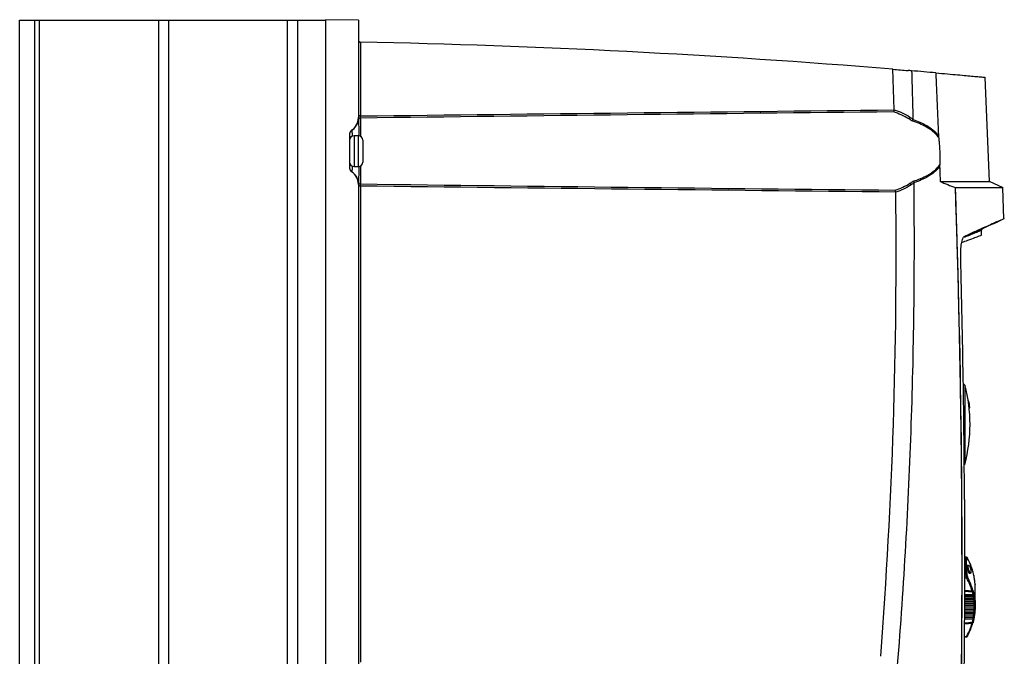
# Model space of a CAD drawing. Header units: millimetres. Extents: x -117 to 444, y -157 to 472.
# Tile 58 of 160: x 16 to 128, y 163 to 236. Entities that reach past the tile are written whole.
import ezdxf

# ---------------------------------------------------------------- set-up
doc = ezdxf.new("R2010")
doc.units = ezdxf.units.MM
doc.header["$PDSIZE"] = -1

msp = doc.modelspace()

# ---------------------------------------------------------------- linework, layer by layer
at = {"color": 7, "linetype": 'Continuous', "lineweight": 25}
for p, q in [((15.68, 80.57), (15.68, 235.57)), ((15.68, 235.57), (17.43, 235.57)), ((17.43, 80.57), (17.43, 235.57)), ((17.43, 235.57), (17.93, 235.57)), ((17.93, 235.57), (17.93, 80.57)), ((17.93, 235.57), (31.59, 235.57)), ((31.59, 80.57), (31.59, 235.57)), ((31.59, 235.57), (32.72, 235.57)), ((32.72, 235.57), (32.72, 80.57)), ((32.72, 235.57), (46.33, 235.57)), ((46.33, 80.57), (46.33, 235.57)), ((46.33, 235.57), (47.46, 235.57)), ((47.46, 235.57), (47.46, 80.57)), ((47.46, 235.57), (50.68, 235.57)), ((50.68, 235.57), (50.68, 235.61)), ((54.43, 235.55), (50.68, 235.61)), ((50.68, 235.57), (50.68, 80.57)), ((54.43, 235.55), (54.43, 224.41)), ((54.68, 233.04), (54.68, 224.6)), ((126.64, 217.1), (126.12, 229.03)), ((54.68, 224.6), (54.43, 224.6)), ((54.68, 224.36), (54.68, 222.25)), ((53.81, 223.07), (53.66, 222.96)), ((53.43, 222.54), (53.43, 218.64)), ((54.43, 222.32), (53.93, 222.32)), ((53.93, 222.32), (53.93, 218.82)), ((54.43, 220.57), (54.43, 222.32)), ((54.93, 221.82), (54.93, 220.57)), ((54.43, 218.82), (54.43, 220.57)), ((54.93, 220.57), (54.93, 219.32)), ((53.93, 218.82), (54.43, 218.82)), ((54.68, 218.88), (54.68, 216.82)), ((54.43, 216.77), (54.43, 161.91)), ((54.68, 216.58), (54.43, 216.58)), ((54.68, 216.58), (54.68, 162.1)), ((128.2, 216.37), (126.64, 217.1)), ((128.28, 212.84), (128.17, 216.39)), ((127.54, 212.49), (128.32, 212.86)), ((125.71, 210.96), (125.7, 211.5)), ((123.82, 193.82), (123.63, 194.01)), ((123.63, 193.99), (123.63, 193.99)), ((123.63, 193.99), (123.63, 193.99)), ((123.73, 184.7), (123.81, 184.78)), ((123.99, 174.12), (123.76, 174.12)), ((123.98, 174.1), (123.76, 174.1)), ((124.24, 173.19), (124.09, 173.19)), ((123.76, 171.98), (123.98, 171.98)), ((124.03, 171.72), (123.76, 171.72)), ((124.32, 172.29), (124.47, 172.29)), ((124.87, 171.92), (124.87, 171.93)), ((124.87, 171.92), (124.87, 171.92)), ((124.99, 168.55), (124.99, 170.57)), ((123.76, 169.88), (124.74, 169.87)), ((123.76, 169.66), (124.77, 169.67)), ((124.79, 169.64), (123.76, 169.63)), ((123.76, 169.49), (124.82, 169.49)), ((124.84, 169.4), (123.76, 169.4)), ((123.76, 169.27), (124.84, 169.28)), ((124.85, 169.25), (123.76, 169.24)), ((123.76, 169.09), (124.87, 169.08)), ((124.88, 168.99), (123.76, 169)), ((124.84, 169.28), (124.84, 169.28)), ((124.92, 169.32), (124.92, 169.32)), ((123.76, 168.86), (124.88, 168.87)), ((124.89, 168.83), (123.76, 168.82)), ((123.76, 168.67), (124.89, 168.66)), ((124.9, 168.57), (123.76, 168.58)), ((123.76, 168.43), (124.9, 168.44)), ((124.89, 168.41), (123.76, 168.4)), ((123.76, 168.24), (124.89, 168.23)), ((124.88, 168.14), (123.76, 168.14)), ((123.76, 167.99), (124.21, 168)), ((124.87, 167.96), (123.76, 167.95)), ((124.21, 168), (124.88, 168)), ((124.82, 167.51), (123.75, 167.5)), ((123.75, 167.33), (124.79, 167.32)), ((124.77, 167.23), (123.75, 167.23)), ((123.75, 167.07), (124.77, 167.08)), ((124.74, 167.03), (123.75, 167.02)), ((123.76, 167.79), (124.85, 167.78)), ((124.84, 167.69), (123.76, 167.69)), ((123.76, 167.54), (124.47, 167.55)), ((124.47, 167.55), (124.84, 167.55)), ((124.83, 167.1), (124.82, 167.1)), ((124.87, 167.2), (124.87, 167.2)), ((123.73, 165.07), (124.03, 165.08)), ((123.73, 165), (123.99, 165.01))]:
    msp.add_line(p, q, dxfattribs=at)
at = {"color": 7, "linetype": 'Continuous', "lineweight": 25, "flags": 128}
for points in [[(124.12, 174.02), (124.12, 174.01), (124.13, 174)], [(124.93, 171.51), (124.93, 171.5), (124.94, 171.48)], [(124.98, 171.04), (124.98, 171.04), (124.98, 171.02)], [(124.77, 169.79), (124.6, 169.79), (123.76, 169.79)], [(124.95, 167.84), (124.95, 167.83), (124.95, 167.82), (124.94, 167.81), (124.92, 167.8), (124.91, 167.79), (124.89, 167.79), (124.87, 167.78), (124.85, 167.78)], [(124.97, 168.03), (124.97, 168.01), (124.96, 168), (124.95, 167.99), (124.94, 167.98), (124.93, 167.97), (124.91, 167.97), (124.89, 167.96), (124.87, 167.96)], [(124.76, 166.74), (124.76, 166.73), (124.76, 166.72), (124.75, 166.71), (124.74, 166.7), (124.72, 166.69), (124.7, 166.69), (124.69, 166.69), (124.67, 166.69)], [(124.84, 167.09), (124.84, 167.07), (124.83, 167.06), (124.82, 167.05), (124.81, 167.04), (124.79, 167.04), (124.78, 167.03), (124.76, 167.03), (124.74, 167.03)], [(124.89, 167.38), (124.89, 167.36), (124.88, 167.35), (124.87, 167.34), (124.86, 167.33), (124.85, 167.33), (124.83, 167.32), (124.81, 167.32), (124.79, 167.32)], [(124.92, 167.56), (124.92, 167.55), (124.91, 167.54), (124.9, 167.53), (124.89, 167.52), (124.87, 167.51), (124.86, 167.51), (124.84, 167.51), (124.82, 167.51)], [(124.74, 166.64), (124.74, 166.63), (124.73, 166.61), (124.72, 166.6), (124.71, 166.59), (124.7, 166.59), (124.68, 166.58), (124.66, 166.58), (124.64, 166.58)], [(124.13, 165.13), (124.12, 165.11), (124.12, 165.1)]]:
    msp.add_lwpolyline(points, dxfattribs=at)
at = {"color": 7, "linetype": 'Continuous', "lineweight": 25}
for centre, radius, start, end in [((54.68, 233.29), 0.25, 180, 268.842), ((34.55, -762.64), 995.89, 85.33367, 88.84201), ((52.68, 224.41), 1.75, 303.749, 0), ((52.7, 224.42), 1.75, 303.1097, 351.5459), ((52.7, 224.41), 1.74, 309.4307, 355.111), ((54.68, 224.12), 0.246, 89.6629, 169.0041), ((117.1, 224.64), 0.459, 308.4276, 337.6109), ((53.93, 222.54), 0.5, 123.749, 180), ((53.93, 222.54), 0.5, 123.2616, 179.9985), ((53.93, 222.54), 0.5, 122.972, 179.9928), ((53.93, 221.82), 0.5, 90, 180), ((54.43, 221.82), 0.5, 0, 90), ((53.93, 219.32), 0.5, 180, 270), ((53.93, 218.64), 0.5, 180, 236.251), ((53.93, 218.64), 0.5, 180.0015, 236.7384), ((53.93, 218.64), 0.5, 180.0072, 237.028), ((54.43, 219.32), 0.5, 270, 0), ((52.7, 216.76), 1.75, 8.4541, 56.8903), ((52.68, 216.77), 1.75, 0, 56.251), ((52.7, 216.77), 1.74, 4.8834, 56.5956), ((54.68, 217.06), 0.246, 190.9959, 270.3371), ((117.26, 216.54), 0.453, 23.3415, 52.3066), ((106.99, 189.3), 17.41, 359.9956, 14.9854), ((106.99, 189.3), 17.41, 344.9459, 359.9956), ((123.97, 173.99), 0.106, 20.9436, 86.0251), ((124.01, 171.85), 0.135, 64.0618, 103.9584), ((124.01, 171.83), 0.117, 281.7538, 350.7621), ((124.77, 171.94), 0.099, 5.1398, 29.1325), ((124.64, 170.34), 0.103, 272.9732, 349.5562), ((124.66, 170.24), 0.103, 272.2773, 354.575), ((124.74, 169.97), 0.101, 270.7118, 353.4238), ((124.75, 170.16), 0.374, 272.8873, 288.2248), ((124.79, 169.74), 0.0988, 269.2888, 352.4698), ((124.82, 169.58), 0.0976, 268.3199, 351.8646), ((124.82, 169.96), 0.559, 271.7079, 281.9071), ((124.77, 169.77), 0.0981, 324.6277, 6.2958), ((124.86, 169.34), 0.0955, 266.7713, 350.9632), ((124.88, 169.18), 0.0941, 265.7067, 350.3858), ((124.85, 170.46), 1.47, 271.0528, 274.9237), ((124.88, 168.97), 0.0997, 270.3694, 1.8951), ((124.84, 169.38), 0.0991, 327.6038, 4.0281), ((124.89, 167.69), 0.446, 78.7833, 91.5907), ((124.88, 168.1), 0.0999, 270.4625, 310.6544), ((124.9, 168.92), 0.0919, 264.0209, 349.5337), ((124.9, 168.75), 0.0904, 262.8565, 348.9849), ((124.91, 168.49), 0.0881, 261.0211, 348.1781), ((124.9, 168.32), 0.0866, 259.7534, 347.6578), ((124.92, 167.07), 1.51, 87.2225, 90.9972), ((124.89, 168.54), 0.1, 270.4973, 359.9331), ((124.78, 167.03), 0.196, 62.9976, 92.8858), ((124.77, 167.18), 0.0985, 269.9354, 305.412), ((124.85, 167.44), 0.248, 69.6387, 92.8357), ((124.84, 167.65), 0.0993, 270.275, 310.8924), ((124.06, 165.15), 0.0746, 248.3608, 322.2671)]:
    msp.add_arc(centre, radius, start, end, dxfattribs=at)
for centre, major_axis, ratio, start_param, end_param in [((111.69, 170.8), (13.3, -0.33), 0.706895, 0.214018, 0.380795), ((111.69, 168.25), (13.2, 0.33), 0.706891, 0.179264, 0.34604), ((111.69, 168.32), (13.3, 0.33), 0.706895, 0.179395, 0.346171), ((-921.97, 155.49), (1057, 13.05), 0.012341, 0.14017, 0.145898), ((-921.99, 156.2), (1057, 12.34), 0.011672, 0.139908, 0.145639), ((-921.99, 156.2), (1057, 12.34), 0.011672, 6.137015, 6.143004), ((-921.97, 155.49), (1057, 13.05), 0.012341, 6.137045, 6.14271), ((111.69, 168.25), (13.2, 0.33), 0.706891, 5.90226, 6.069036), ((111.69, 168.32), (13.3, 0.33), 0.706895, 5.90239, 6.069167)]:
    msp.add_ellipse(centre, major_axis=major_axis, ratio=ratio, start_param=start_param, end_param=end_param, dxfattribs=at)
for points in [[(54.68, 233.04), (54.68, 233.04), (54.68, 233.04), (54.68, 233.04)], [(115.57, 229.94), (116.15, 229.89), (116.73, 229.85), (117.31, 229.8)], [(117.71, 229.76), (117.58, 229.78), (117.44, 229.79), (117.31, 229.8)], [(120.48, 229.53), (119.58, 229.61), (118.65, 229.69), (117.71, 229.76)], [(120.48, 229.53), (120.59, 227.16), (120.69, 224.78), (120.78, 222.41)], [(54.68, 224.6), (75.02, 224.85), (95.37, 225.08), (115.72, 225.29)], [(115.72, 225.29), (115.72, 225.3), (115.72, 225.31), (115.72, 225.32)], [(115.72, 225.32), (116.34, 225.11), (116.95, 224.83), (117.52, 224.47)], [(54.44, 224.26), (54.44, 224.22), (54.44, 224.19), (54.44, 224.17)], [(115.64, 225.07), (95.32, 224.85), (75, 224.62), (54.68, 224.36)], [(117.38, 224.28), (116.83, 224.62), (116.24, 224.87), (115.64, 225.07)], [(53.66, 222.96), (53.66, 222.96), (53.66, 222.96), (53.66, 222.96)], [(120.78, 222.41), (120.79, 222.33), (120.79, 222.25), (120.8, 222.18)], [(120.93, 219), (120.92, 218.93), (120.92, 218.86), (120.92, 218.79)], [(120.92, 218.79), (120.94, 218.23), (120.96, 217.66), (120.98, 217.1)], [(53.66, 218.23), (53.66, 218.22), (53.66, 218.22), (53.66, 218.22)], [(54.44, 217.02), (54.44, 217), (54.44, 216.96), (54.44, 216.92)], [(54.68, 216.82), (75.06, 216.56), (95.44, 216.33), (115.83, 216.11)], [(115.9, 215.89), (95.49, 216.1), (75.09, 216.33), (54.68, 216.58)], [(115.83, 216.11), (116.42, 216.31), (116.99, 216.56), (117.53, 216.9)], [(117.67, 216.72), (117.11, 216.36), (116.52, 216.08), (115.9, 215.87)], [(117.99, 216.97), (117.96, 217.03), (117.92, 217.09), (117.89, 217.13)], [(120.98, 217.1), (121.57, 216.86), (122.14, 216.62), (122.7, 216.4)], [(123.36, 154.62), (123.66, 175.21), (123.45, 195.81), (122.73, 216.38)], [(114.18, 162.79), (115.54, 180.44), (116.12, 198.16), (115.9, 215.87)], [(115.9, 215.87), (115.9, 215.87), (115.9, 215.88), (115.9, 215.89)], [(123.77, 180.71), (123.72, 189.93), (123.57, 199.15), (123.34, 208.37)], [(123.63, 193.99), (123.63, 193.99), (123.63, 193.99), (123.63, 193.99)], [(123.63, 193.91), (123.63, 193.9), (123.63, 193.9), (123.63, 193.9)], [(123.63, 193.74), (123.63, 193.73), (123.63, 193.73), (123.63, 193.72)], [(123.77, 180.71), (123.8, 172.05), (123.75, 163.38), (123.63, 154.72)], [(124.13, 174), (124.1, 174.04), (124.08, 174.05), (124.07, 174.03)], [(124.76, 172.38), (124.76, 172.42), (124.75, 172.45), (124.74, 172.48)], [(124.84, 172.04), (124.82, 172.15), (124.79, 172.27), (124.76, 172.38)], [(124.07, 171.98), (124.08, 171.92), (124.1, 171.86), (124.13, 171.82)], [(124.86, 171.95), (124.86, 171.96), (124.85, 171.99), (124.84, 172.04)], [(124.89, 171.75), (124.88, 171.79), (124.87, 171.86), (124.87, 171.92)], [(124.92, 171.56), (124.91, 171.62), (124.9, 171.68), (124.89, 171.75)], [(124.94, 171.48), (124.93, 171.48), (124.93, 171.51), (124.92, 171.56)], [(124.95, 171.28), (124.95, 171.32), (124.94, 171.39), (124.94, 171.45)], [(124.97, 171.1), (124.97, 171.16), (124.96, 171.22), (124.95, 171.28)], [(124.67, 170.14), (124.66, 170.17), (124.65, 170.2), (124.64, 170.23)], [(124.74, 169.87), (124.72, 169.96), (124.69, 170.05), (124.67, 170.14)], [(124.74, 170.32), (124.75, 170.29), (124.76, 170.26), (124.76, 170.23)], [(124.76, 170.23), (124.79, 170.14), (124.82, 170.05), (124.84, 169.96)], [(124.98, 171.02), (124.98, 171.02), (124.97, 171.05), (124.97, 171.1)], [(124.99, 170.82), (124.99, 170.87), (124.98, 170.93), (124.98, 170.99)], [(124.99, 170.65), (124.99, 170.71), (124.99, 170.77), (124.99, 170.82)], [(124.99, 170.58), (124.99, 170.58), (124.99, 170.6), (124.99, 170.65)], [(124.77, 169.79), (124.76, 169.82), (124.75, 169.85), (124.74, 169.87)], [(124.82, 169.49), (124.81, 169.54), (124.8, 169.59), (124.79, 169.64)], [(124.84, 169.4), (124.83, 169.43), (124.83, 169.46), (124.82, 169.49)], [(124.84, 169.96), (124.85, 169.92), (124.86, 169.87), (124.86, 169.8)], [(124.85, 169.25), (124.85, 169.27), (124.84, 169.28), (124.84, 169.28)], [(124.87, 169.08), (124.87, 169.14), (124.86, 169.19), (124.85, 169.25)], [(124.87, 169.78), (124.87, 169.79), (124.88, 169.77), (124.89, 169.73)], [(124.88, 168.99), (124.88, 169.03), (124.87, 169.06), (124.87, 169.08)], [(124.89, 169.73), (124.9, 169.68), (124.91, 169.62), (124.92, 169.57)], [(124.92, 169.57), (124.93, 169.53), (124.93, 169.47), (124.94, 169.41)], [(124.94, 169.38), (124.94, 169.39), (124.95, 169.37), (124.95, 169.33)], [(124.95, 169.33), (124.96, 169.27), (124.97, 169.22), (124.97, 169.16)], [(124.97, 169.16), (124.97, 169.12), (124.98, 169.06), (124.98, 169)], [(124.98, 168.97), (124.98, 168.97), (124.99, 168.95), (124.99, 168.91)], [(124.85, 167.78), (124.86, 167.84), (124.87, 167.9), (124.87, 167.96)], [(124.87, 167.96), (124.87, 167.99), (124.88, 168), (124.88, 168)], [(124.89, 168.83), (124.89, 168.86), (124.88, 168.87), (124.88, 168.87)], [(124.88, 168.14), (124.88, 168.17), (124.89, 168.21), (124.89, 168.23)], [(124.89, 168.66), (124.89, 168.72), (124.89, 168.78), (124.89, 168.83)], [(124.9, 168.57), (124.9, 168.61), (124.89, 168.64), (124.89, 168.66)], [(124.89, 168.41), (124.89, 168.43), (124.9, 168.44), (124.9, 168.44)], [(124.89, 168.23), (124.89, 168.29), (124.89, 168.35), (124.89, 168.41)], [(124.95, 167.84), (124.95, 167.8), (124.94, 167.74), (124.94, 167.67)], [(124.97, 168.03), (124.97, 167.97), (124.96, 167.9), (124.95, 167.84)], [(124.99, 168.3), (124.99, 168.25), (124.98, 168.19), (124.98, 168.13)], [(124.99, 168.91), (124.99, 168.85), (124.99, 168.79), (124.99, 168.74)], [(124.99, 168.74), (124.99, 168.69), (124.99, 168.63), (124.99, 168.57)], [(124.99, 168.54), (124.99, 168.54), (124.99, 168.52), (124.99, 168.47)], [(124.99, 168.47), (124.99, 168.42), (124.99, 168.36), (124.99, 168.3)], [(124.67, 166.69), (124.69, 166.81), (124.72, 166.92), (124.74, 167.03)], [(124.74, 167.03), (124.75, 167.06), (124.76, 167.08), (124.77, 167.08)], [(124.76, 166.74), (124.76, 166.7), (124.75, 166.67), (124.74, 166.64)], [(124.84, 167.09), (124.82, 166.97), (124.79, 166.86), (124.76, 166.74)], [(124.77, 167.23), (124.78, 167.26), (124.78, 167.29), (124.79, 167.32)], [(124.79, 167.32), (124.8, 167.38), (124.81, 167.44), (124.82, 167.51)], [(124.82, 167.51), (124.83, 167.53), (124.83, 167.55), (124.84, 167.55)], [(124.84, 167.69), (124.84, 167.72), (124.85, 167.76), (124.85, 167.78)], [(124.89, 167.38), (124.88, 167.33), (124.87, 167.27), (124.87, 167.2)], [(124.92, 167.56), (124.91, 167.5), (124.9, 167.44), (124.89, 167.38)], [(124.64, 166.58), (124.65, 166.62), (124.66, 166.65), (124.67, 166.69)]]:
    msp.add_open_spline(points, degree=3, dxfattribs=at)
for points, knots in [([(115.72, 225.32), (115.7, 225.83), (115.67, 226.86), (115.62, 228.4), (115.59, 229.43), (115.57, 229.94)], [0, 0, 0, 0, 0.333334, 0.666666, 1, 1, 1, 1]), ([(117.71, 229.76), (117.73, 229.3), (117.74, 228.84), (117.77, 227.92), (117.81, 226.54), (117.85, 225.15), (117.87, 224.23)], [0, 0, 0, 0, 0.25, 0.25, 0.5, 1, 1, 1, 1]), ([(120.48, 229.53), (120.94, 229.49), (121.85, 229.41), (123, 229.31), (123.98, 229.22), (124.83, 229.14), (125.51, 229.08), (125.95, 229.04), (126.14, 229.02), (126.1, 229.03), (126.1, 229.03)], [0, 0, 0, 0, 0.126666, 0.253332, 0.380534, 0.507737, 0.659116, 0.810495, 0.962798, 1, 1, 1, 1]), ([(115.72, 225.29), (115.71, 225.25), (115.7, 225.2), (115.67, 225.12), (115.66, 225.09), (115.64, 225.07)], [0, 0, 0, 0, 0.5, 0.5, 1, 1, 1, 1]), ([(54.44, 224.17), (54.44, 224.07), (54.45, 223.85), (54.47, 223.24), (54.48, 222.69), (54.49, 222.35), (54.49, 222.31)], [0, 0, 0, 0, 0.283183, 0.627292, 0.954209, 1, 1, 1, 1]), ([(54.68, 224.36), (54.68, 224.38), (54.68, 224.41), (54.68, 224.5), (54.68, 224.55), (54.68, 224.6)], [0, 0, 0, 0, 0.5, 0.5, 1, 1, 1, 1]), ([(117.76, 224.04), (117.7, 224.08), (117.64, 224.12), (117.58, 224.16), (117.52, 224.2), (117.45, 224.24), (117.38, 224.28)], [0, 0, 0, 0, 0.000475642, 0.000475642, 0.000475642, 0.001021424, 0.001021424, 0.001021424, 0.001021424]), ([(117.52, 224.47), (117.59, 224.42), (117.66, 224.38), (117.72, 224.33), (117.77, 224.3), (117.82, 224.27), (117.87, 224.23)], [0, 0, 0, 0, 0.0005580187, 0.0005580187, 0.0005580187, 0.0009612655, 0.0009612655, 0.0009612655, 0.0009612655]), ([(117.86, 224.2), (117.85, 224.17), (117.83, 224.14), (117.8, 224.08), (117.78, 224.06), (117.76, 224.04)], [0, 0, 0, 0, 0.5, 0.5, 1, 1, 1, 1]), ([(117.87, 224.23), (117.87, 224.22), (117.87, 224.22), (117.87, 224.21), (117.86, 224.21), (117.86, 224.2), (117.86, 224.2)], [0, 0, 0, 0, 0.00004884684, 0.00004884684, 0.00004884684, 0.00006553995, 0.00006553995, 0.00006553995, 0.00006553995]), ([(117.86, 224.2), (118.14, 224.11), (118.41, 224), (118.93, 223.77), (119.19, 223.64), (119.69, 223.35), (119.93, 223.19), (120.38, 222.83), (120.59, 222.63), (120.78, 222.41)], [0, 0, 0, 0, 0.25, 0.25, 0.5, 0.5, 0.75, 0.75, 1, 1, 1, 1]), ([(120.8, 222.18), (120.61, 222.42), (120.39, 222.63), (119.92, 223.01), (119.67, 223.17), (119.15, 223.47), (118.88, 223.6), (118.33, 223.84), (118.05, 223.95), (117.76, 224.04)], [0, 0, 0, 0, 0.25, 0.25, 0.5, 0.5, 0.75, 0.75, 1, 1, 1, 1]), ([(53.66, 222.96), (53.67, 222.92), (53.68, 222.85), (53.72, 222.57), (53.73, 222.32), (53.74, 222.28)], [0, 0, 0, 0, 0.448077, 0.896331, 1, 1, 1, 1]), ([(120.8, 222.18), (120.82, 222.05), (120.83, 221.92), (120.86, 221.66), (120.87, 221.53), (120.9, 221.13), (120.92, 220.86), (120.94, 220.32), (120.95, 220.05), (120.94, 219.52), (120.94, 219.26), (120.93, 219)], [0, 0, 0, 0, 0.125, 0.125, 0.25, 0.25, 0.5, 0.5, 0.75, 0.75, 1, 1, 1, 1]), ([(53.73, 218.86), (53.73, 218.86), (53.72, 218.64), (53.69, 218.39), (53.67, 218.24), (53.66, 218.23), (53.66, 218.23)], [0, 0, 0, 0, 0.011205, 0.474805, 0.927385, 1, 1, 1, 1]), ([(54.49, 218.83), (54.48, 218.55), (54.47, 217.96), (54.45, 217.34), (54.44, 217.11), (54.44, 217.02)], [0, 0, 0, 0, 0.341454, 0.716107, 1, 1, 1, 1]), ([(117.89, 217.13), (118.18, 217.22), (118.46, 217.32), (119.02, 217.55), (119.29, 217.68), (119.82, 217.98), (120.07, 218.15), (120.53, 218.53), (120.74, 218.75), (120.93, 219)], [0, 0, 0, 0, 0.25, 0.25, 0.5, 0.5, 0.75, 0.75, 1, 1, 1, 1]), ([(120.92, 218.79), (120.74, 218.55), (120.53, 218.35), (120.08, 217.98), (119.84, 217.81), (119.34, 217.52), (119.08, 217.39), (118.54, 217.17), (118.27, 217.06), (117.99, 216.97)], [0, 0, 0, 0, 0.25, 0.25, 0.5, 0.5, 0.75, 0.75, 1, 1, 1, 1]), ([(54.68, 216.58), (54.68, 216.63), (54.68, 216.68), (54.68, 216.77), (54.68, 216.8), (54.68, 216.82)], [0, 0, 0, 0, 0.5, 0.5, 1, 1, 1, 1]), ([(116.12, 161.78), (116.85, 170.96), (117.37, 180.15), (117.84, 193.94), (117.94, 198.54), (118.02, 205.44), (118.03, 207.74), (118.03, 212.34), (118.02, 214.64), (117.99, 216.94)], [0, 0, 0, 0, 0.5, 0.5, 0.75, 0.75, 0.875, 0.875, 1, 1, 1, 1]), ([(117.53, 216.9), (117.6, 216.94), (117.66, 216.98), (117.72, 217.02), (117.78, 217.06), (117.83, 217.09), (117.89, 217.13)], [0, 0, 0, 0, 0.0005094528, 0.0005094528, 0.0005094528, 0.0009709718, 0.0009709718, 0.0009709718, 0.0009709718]), ([(117.99, 216.94), (117.95, 216.91), (117.9, 216.88), (117.86, 216.85), (117.8, 216.8), (117.74, 216.76), (117.67, 216.72)], [0, 0, 0, 0, 0.0003842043, 0.0003842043, 0.0003842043, 0.0009054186, 0.0009054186, 0.0009054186, 0.0009054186]), ([(117.99, 216.97), (117.99, 216.97), (117.99, 216.96), (117.99, 216.95), (117.99, 216.95), (117.99, 216.94), (117.99, 216.94)], [0, 0, 0, 0, 0.00005227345, 0.00005227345, 0.00005227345, 0.00006509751, 0.00006509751, 0.00006509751, 0.00006509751]), ([(120.98, 217.1), (121.56, 217.1), (122.72, 217.1), (124.09, 217.1), (125.19, 217.1), (126, 217.1), (126.48, 217.1), (126.68, 217.1), (126.63, 217.1), (126.63, 217.1)], [0, 0, 0, 0, 0.1614252, 0.3228504, 0.4853969, 0.6479434, 0.8137807, 0.9796181, 1, 1, 1, 1]), ([(122.69, 216.39), (122.78, 213.82), (122.86, 211.24), (123.01, 206.1), (123.07, 203.52), (123.24, 195.8), (123.33, 190.65), (123.43, 180.35), (123.45, 175.2), (123.44, 167.48), (123.42, 164.9), (123.38, 159.75), (123.35, 157.18), (123.31, 154.6)], [0, 0, 0, 0, 0.125, 0.125, 0.25, 0.25, 0.5, 0.5, 0.75, 0.75, 0.875, 0.875, 1, 1, 1, 1]), ([(128.16, 216.39), (128.14, 216.39), (128.1, 216.39), (127.66, 216.39), (126.93, 216.39), (125.91, 216.39), (124.59, 216.38), (123.45, 216.38), (122.79, 216.38), (122.73, 216.38)], [0, 0, 0, 0, 0.155655, 0.321295, 0.485793, 0.650291, 0.815931, 0.981571, 1, 1, 1, 1]), ([(115.9, 215.89), (115.9, 215.93), (115.88, 215.98), (115.86, 216.06), (115.84, 216.09), (115.83, 216.11)], [0, 0, 0, 0, 0.5, 0.5, 1, 1, 1, 1]), ([(123.76, 210.82), (124.18, 211.01), (125.11, 211.41), (126.15, 211.88), (126.97, 212.24), (127.43, 212.44), (127.62, 212.53), (127.56, 212.5), (127.56, 212.5)], [0, 0, 0, 0, 0.173869, 0.380105, 0.585731, 0.791156, 0.996792, 1, 1, 1, 1]), ([(128.28, 212.84), (128.28, 212.84), (128.28, 212.84), (128.06, 212.74), (127.62, 212.55), (126.98, 212.26), (126.12, 211.88), (125.07, 211.41), (124.2, 211.03), (123.77, 210.83)], [0, 0, 0, 0, 0.095674, 0.245419, 0.395216, 0.544961, 0.696623, 0.848338, 1, 1, 1, 1]), ([(125.7, 211.5), (125.71, 211.51), (125.75, 211.6), (125.84, 211.71), (125.95, 211.78), (125.99, 211.8)], [0, 0, 0, 0, 0.1430284, 0.6451068, 1, 1, 1, 1]), ([(123.34, 208.37), (123.33, 208.67), (123.33, 208.96), (123.36, 209.52), (123.39, 209.78), (123.45, 210.13), (123.47, 210.23), (123.52, 210.42), (123.55, 210.51), (123.6, 210.65), (123.64, 210.7), (123.7, 210.79), (123.73, 210.82), (123.77, 210.83)], [0, 0, 0, 0, 0.25, 0.25, 0.5, 0.5, 0.625, 0.625, 0.75, 0.75, 0.875, 0.875, 1, 1, 1, 1]), ([(123.46, 210.14), (123.7, 210.22), (124.31, 210.45), (124.99, 210.7), (125.51, 210.89), (125.75, 210.98), (125.7, 210.96), (125.69, 210.95)], [0, 0, 0, 0, 0.163802, 0.411414, 0.659026, 0.933687, 1, 1, 1, 1]), ([(125.7, 211.5), (125.7, 211.5), (125.7, 211.5), (125.69, 211.5), (125.68, 211.49), (125.47, 211.41), (124.87, 211.17), (124.26, 210.92), (123.75, 210.72), (123.65, 210.68)], [0, 0, 0, 0, 0.006455, 0.023946, 0.09391, 0.373836, 0.653763, 0.93369, 1, 1, 1, 1]), ([(123.63, 193.9), (123.63, 193.9), (123.63, 193.9), (123.63, 193.9), (123.63, 193.9)], [0, 0, 0, 0, 0.913125, 1, 1, 1, 1]), ([(123.8, 193.8), (123.8, 193.81), (123.8, 193.85), (123.8, 193.62), (123.8, 193.2), (123.8, 192.75), (123.8, 192.21), (123.8, 191.58), (123.8, 190.88), (123.8, 190.14), (123.8, 189.38), (123.8, 188.62), (123.8, 187.87), (123.8, 187.16), (123.8, 186.52), (123.8, 185.95), (123.8, 185.48), (123.8, 185.12), (123.8, 184.88), (123.8, 184.77), (123.8, 184.78), (123.8, 184.78)], [0, 0, 0, 0, 0.023938, 0.118677, 0.171622, 0.226101, 0.279056, 0.333546, 0.386503, 0.440995, 0.493944, 0.54843, 0.601365, 0.655836, 0.708758, 0.763214, 0.816127, 0.870575, 0.92349, 0.977938, 1, 1, 1, 1]), ([(124.18, 192.05), (124.18, 192.05), (124.2, 192.04), (124.24, 191.94), (124.27, 191.79), (124.3, 191.62), (124.31, 191.47), (124.32, 191.36), (124.32, 191.29), (124.32, 191.23), (124.32, 191.18), (124.31, 191.14), (124.3, 191.15), (124.3, 191.15)], [0, 0, 0, 0, 0.123847, 0.247769, 0.371693, 0.495589, 0.619456, 0.681598, 0.743918, 0.806115, 0.868348, 0.992257, 1, 1, 1, 1]), ([(123.98, 171.98), (123.94, 172.23), (123.91, 172.45), (123.86, 172.89), (123.85, 173.09), (123.85, 173.45), (123.86, 173.62), (123.91, 173.89), (123.94, 174.01), (123.98, 174.1)], [0, 0, 0, 0, 0.25, 0.25, 0.5, 0.5, 0.75, 0.75, 1, 1, 1, 1]), ([(124.07, 174.03), (124.03, 173.94), (124, 173.83), (123.95, 173.56), (123.94, 173.4), (123.94, 173.05), (123.95, 172.86), (124, 172.43), (124.03, 172.21), (124.07, 171.98)], [0, 0, 0, 0, 0.25, 0.25, 0.5, 0.5, 0.75, 0.75, 1, 1, 1, 1]), ([(123.98, 174.1), (123.98, 174.11), (123.99, 174.12), (123.99, 174.11), (123.99, 174.11)], [0, 0, 0, 0, 0.914204, 1, 1, 1, 1]), ([(124.12, 174.02), (124.12, 174.02), (124.11, 174.05), (124.08, 174.08), (124.03, 174.11), (124, 174.11), (123.99, 174.11)], [0, 0, 0, 0, 0.020897, 0.590716, 0.818258, 1, 1, 1, 1]), ([(124.09, 173.19), (124.08, 173.19), (124.07, 173.19), (124.05, 173.16), (124.04, 173.12), (124.04, 173.06), (124.04, 172.99), (124.05, 172.91), (124.07, 172.83), (124.1, 172.71), (124.15, 172.56), (124.21, 172.42), (124.27, 172.32), (124.31, 172.29), (124.32, 172.29), (124.32, 172.29)], [0, 0, 0, 0, 0.058302, 0.120697, 0.183705, 0.246174, 0.308745, 0.371231, 0.433792, 0.496457, 0.621115, 0.745702, 0.870169, 0.994514, 1, 1, 1, 1]), ([(124.19, 173.06), (124.19, 173.06), (124.19, 173.04), (124.19, 173.02), (124.19, 172.99), (124.2, 172.95), (124.2, 172.91), (124.21, 172.87), (124.22, 172.82), (124.23, 172.78), (124.24, 172.73), (124.26, 172.69), (124.27, 172.65), (124.28, 172.61), (124.3, 172.57), (124.31, 172.53), (124.33, 172.49), (124.34, 172.46), (124.37, 172.42), (124.39, 172.38), (124.41, 172.35), (124.42, 172.32), (124.44, 172.31), (124.46, 172.3), (124.47, 172.29), (124.48, 172.29), (124.49, 172.3), (124.5, 172.31), (124.5, 172.32), (124.51, 172.34), (124.51, 172.37), (124.51, 172.39), (124.51, 172.42), (124.51, 172.44), (124.51, 172.46), (124.51, 172.49), (124.51, 172.53), (124.5, 172.59), (124.49, 172.65), (124.48, 172.71), (124.47, 172.77), (124.45, 172.82), (124.43, 172.88), (124.42, 172.92), (124.41, 172.96), (124.39, 173.01), (124.37, 173.05), (124.34, 173.09), (124.32, 173.13), (124.3, 173.15), (124.28, 173.17), (124.27, 173.18), (124.26, 173.19), (124.24, 173.19), (124.23, 173.19), (124.22, 173.19), (124.21, 173.18), (124.2, 173.16), (124.2, 173.14), (124.19, 173.12), (124.19, 173.1), (124.19, 173.08), (124.19, 173.07), (124.19, 173.06)], [0, 0, 0, 0, 0.008912, 0.015616, 0.031281, 0.046907, 0.062513, 0.07818, 0.093828, 0.109431, 0.125092, 0.142982, 0.15635, 0.171989, 0.18765, 0.203265, 0.218858, 0.234506, 0.250145, 0.281294, 0.296938, 0.312555, 0.343698, 0.359341, 0.374933, 0.390505, 0.406149, 0.421785, 0.437354, 0.452982, 0.468642, 0.484245, 0.499856, 0.50881, 0.515528, 0.531164, 0.546766, 0.562434, 0.593646, 0.609307, 0.624972, 0.656181, 0.671849, 0.687471, 0.703079, 0.718739, 0.749938, 0.765568, 0.781223, 0.812379, 0.828016, 0.843659, 0.859242, 0.874825, 0.89047, 0.906098, 0.921657, 0.937281, 0.952937, 0.968538, 0.984253, 0.992132, 1, 1, 1, 1]), ([(124.03, 171.72), (124.02, 171.75), (124.01, 171.8), (123.99, 171.89), (123.99, 171.94), (123.98, 171.98)], [0, 0, 0, 0, 0.5, 0.5, 1, 1, 1, 1]), ([(124.85, 171.99), (124.85, 171.99), (124.85, 171.99), (124.85, 171.99), (124.85, 172.01), (124.84, 172.03), (124.84, 172.05), (124.84, 172.05)], [0, 0, 0, 0, 0.000508, 0.181932, 0.452209, 0.844286, 1, 1, 1, 1]), ([(124.85, 171.99), (124.85, 171.99), (124.85, 172), (124.85, 172), (124.85, 172)], [0, 0, 0, 0, 0.518591, 1, 1, 1, 1]), ([(124.87, 171.93), (124.87, 171.93), (124.87, 171.94), (124.87, 171.95), (124.86, 171.97), (124.86, 171.98), (124.86, 171.98)], [0, 0, 0, 0, 0.091905, 0.468407, 0.89507, 1, 1, 1, 1]), ([(124.87, 171.92), (124.87, 171.92), (124.87, 171.92), (124.87, 171.93), (124.87, 171.93), (124.87, 171.93), (124.87, 171.94), (124.87, 171.94), (124.87, 171.94), (124.87, 171.94), (124.87, 171.95), (124.87, 171.95), (124.87, 171.95), (124.86, 171.95), (124.86, 171.95), (124.86, 171.95)], [0, 0, 0, 0, 0.00001477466, 0.00001477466, 0.00001477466, 0.00003497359, 0.00003497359, 0.00003497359, 0.00005519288, 0.00005519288, 0.00005519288, 0.00007531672, 0.00007531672, 0.00007531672, 0.00009541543, 0.00009541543, 0.00009541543, 0.00009541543]), ([(124.93, 171.51), (124.93, 171.51), (124.93, 171.51), (124.92, 171.53), (124.92, 171.55), (124.92, 171.56), (124.92, 171.57)], [0, 0, 0, 0, 0.162021, 0.43093, 0.832377, 1, 1, 1, 1]), ([(124.94, 171.45), (124.94, 171.45), (124.94, 171.46), (124.94, 171.48), (124.94, 171.49), (124.93, 171.5), (124.93, 171.51)], [0, 0, 0, 0, 0.139981, 0.41772, 0.88615, 1, 1, 1, 1]), ([(124.94, 171.45), (124.94, 171.45), (124.94, 171.45), (124.94, 171.46), (124.94, 171.46), (124.94, 171.46), (124.94, 171.46), (124.94, 171.47), (124.94, 171.47), (124.94, 171.47), (124.94, 171.47), (124.94, 171.48), (124.94, 171.48), (124.94, 171.48), (124.94, 171.48), (124.94, 171.48)], [0, 0, 0, 0, 0.00001451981, 0.00001451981, 0.00001451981, 0.00003408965, 0.00003408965, 0.00003408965, 0.00005367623, 0.00005367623, 0.00005367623, 0.00007321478, 0.00007321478, 0.00007321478, 0.00009272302, 0.00009272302, 0.00009272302, 0.00009272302]), ([(124.98, 171.04), (124.98, 171.04), (124.98, 171.04), (124.97, 171.05), (124.97, 171.07), (124.97, 171.09), (124.97, 171.1)], [0, 0, 0, 0, 0.115028, 0.36249, 0.76138, 1, 1, 1, 1]), ([(124.98, 170.99), (124.98, 171), (124.98, 171), (124.98, 171.01), (124.98, 171.02), (124.98, 171.03), (124.98, 171.04), (124.98, 171.04)], [0, 0, 0, 0, 0.117357, 0.353442, 0.626537, 0.810718, 1, 1, 1, 1]), ([(124.98, 170.99), (124.98, 170.99), (124.98, 171), (124.98, 171), (124.98, 171), (124.98, 171.01), (124.98, 171.01), (124.98, 171.01), (124.98, 171.01), (124.98, 171.02), (124.98, 171.02), (124.98, 171.02), (124.98, 171.02), (124.98, 171.02), (124.98, 171.02), (124.98, 171.02)], [0, 0, 0, 0, 0.00001434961, 0.00001434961, 0.00001434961, 0.00003354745, 0.00003354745, 0.00003354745, 0.00005276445, 0.00005276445, 0.00005276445, 0.00007196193, 0.00007196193, 0.00007196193, 0.00009112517, 0.00009112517, 0.00009112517, 0.00009112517]), ([(124.99, 170.57), (124.99, 170.57), (124.99, 170.57), (124.99, 170.58), (124.99, 170.58), (124.99, 170.58)], [0, 0, 0, 0, 0.159154, 0.579996, 1, 1, 1, 1]), ([(124.77, 169.67), (124.77, 169.67), (124.77, 169.67), (124.77, 169.69), (124.77, 169.71), (124.77, 169.75), (124.77, 169.78), (124.77, 169.79)], [0, 0, 0, 0, 0.143587, 0.370451, 0.598361, 0.827385, 1, 1, 1, 1]), ([(124.77, 169.67), (124.77, 169.67), (124.79, 169.67), (124.82, 169.68), (124.84, 169.69), (124.85, 169.71), (124.85, 169.71)], [0, 0, 0, 0, 0.1201599, 0.5138857, 0.8249589, 1, 1, 1, 1]), ([(124.79, 169.64), (124.79, 169.64), (124.79, 169.66), (124.78, 169.67), (124.78, 169.67), (124.77, 169.67)], [0, 0, 0, 0, 0.20488, 0.691844, 1, 1, 1, 1]), ([(124.84, 169.28), (124.84, 169.28), (124.84, 169.28), (124.84, 169.3), (124.84, 169.33), (124.84, 169.36), (124.84, 169.39), (124.84, 169.4)], [0, 0, 0, 0, 0.164636, 0.386668, 0.60913, 0.832028, 1, 1, 1, 1]), ([(124.84, 169.28), (124.84, 169.28), (124.86, 169.27), (124.88, 169.28), (124.91, 169.3), (124.92, 169.31), (124.92, 169.32), (124.92, 169.32)], [0, 0, 0, 0, 0.022197, 0.409922, 0.711438, 0.962361, 1, 1, 1, 1]), ([(124.86, 169.8), (124.86, 169.8), (124.86, 169.8), (124.86, 169.8), (124.87, 169.79), (124.87, 169.79), (124.87, 169.79), (124.87, 169.79), (124.87, 169.78), (124.87, 169.78), (124.87, 169.78), (124.87, 169.78), (124.87, 169.78), (124.87, 169.78), (124.87, 169.78), (124.87, 169.78)], [0, 0, 0, 0, 0.00001509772, 0.00001509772, 0.00001509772, 0.00003531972, 0.00003531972, 0.00003531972, 0.00005545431, 0.00005545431, 0.00005545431, 0.00007543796, 0.00007543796, 0.00007543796, 0.00009538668, 0.00009538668, 0.00009538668, 0.00009538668]), ([(124.88, 168.87), (124.88, 168.87), (124.88, 168.88), (124.88, 168.93), (124.88, 168.96), (124.88, 168.99)], [0, 0, 0, 0, 0.5, 0.5, 1, 1, 1, 1]), ([(124.94, 169.41), (124.94, 169.41), (124.94, 169.4), (124.94, 169.4), (124.94, 169.4), (124.94, 169.4), (124.94, 169.39), (124.94, 169.39), (124.94, 169.39), (124.94, 169.39), (124.94, 169.39), (124.94, 169.38), (124.94, 169.38), (124.94, 169.38), (124.94, 169.38), (124.94, 169.38)], [0, 0, 0, 0, 0.00001463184, 0.00001463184, 0.00001463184, 0.0000342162, 0.0000342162, 0.0000342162, 0.00005377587, 0.00005377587, 0.00005377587, 0.00007326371, 0.00007326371, 0.00007326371, 0.00009271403, 0.00009271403, 0.00009271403, 0.00009271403]), ([(124.98, 169), (124.98, 169), (124.98, 168.99), (124.98, 168.99), (124.98, 168.99), (124.98, 168.99), (124.98, 168.98), (124.98, 168.98), (124.98, 168.98), (124.98, 168.98), (124.98, 168.97), (124.98, 168.97), (124.98, 168.97), (124.98, 168.97), (124.98, 168.97), (124.98, 168.97)], [0, 0, 0, 0, 0.00001437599, 0.00001437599, 0.00001437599, 0.00003358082, 0.00003358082, 0.00003358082, 0.00005279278, 0.00005279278, 0.00005279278, 0.00007197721, 0.00007197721, 0.00007197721, 0.00009112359, 0.00009112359, 0.00009112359, 0.00009112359]), ([(124.88, 168), (124.88, 168), (124.88, 168.02), (124.88, 168.07), (124.88, 168.1), (124.88, 168.14)], [0, 0, 0, 0, 0.5, 0.5, 1, 1, 1, 1]), ([(124.9, 168.44), (124.9, 168.44), (124.9, 168.46), (124.9, 168.5), (124.9, 168.54), (124.9, 168.57)], [0, 0, 0, 0, 0.5, 0.5, 1, 1, 1, 1]), ([(124.94, 168.03), (124.95, 168.03), (124.96, 168.04), (124.97, 168.06), (124.98, 168.07), (124.98, 168.09), (124.98, 168.09), (124.98, 168.1), (124.98, 168.11), (124.98, 168.12), (124.98, 168.13), (124.98, 168.13)], [0, 0, 0, 0, 0.1758486, 0.3391184, 0.4724242, 0.5742073, 0.6403928, 0.7078592, 0.8475215, 0.9555427, 1, 1, 1, 1]), ([(124.97, 168.07), (124.97, 168.07), (124.97, 168.07), (124.97, 168.05), (124.96, 168.04), (124.94, 168.03), (124.94, 168.02)], [0, 0, 0, 0, 0.01451, 0.240974, 0.658306, 1, 1, 1, 1]), ([(124.97, 168.02), (124.97, 168.04), (124.97, 168.06), (124.98, 168.07), (124.98, 168.08)], [0, 0, 0, 0, 0.622069, 1, 1, 1, 1]), ([(124.99, 168.57), (124.99, 168.57), (124.99, 168.57), (124.99, 168.56), (124.99, 168.56), (124.99, 168.56), (124.99, 168.56), (124.99, 168.55), (124.99, 168.55), (124.99, 168.55), (124.99, 168.55), (124.99, 168.55), (124.99, 168.54), (124.99, 168.54), (124.99, 168.54), (124.99, 168.54)], [0, 0, 0, 0, 0.00001429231, 0.00001429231, 0.00001429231, 0.0000333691, 0.0000333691, 0.0000333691, 0.00005246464, 0.00005246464, 0.00005246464, 0.00007154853, 0.00007154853, 0.00007154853, 0.00009059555, 0.00009059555, 0.00009059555, 0.00009059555]), ([(124.99, 168.54), (124.99, 168.54), (124.99, 168.54), (124.99, 168.54), (124.99, 168.54), (124.99, 168.53), (124.99, 168.51), (124.99, 168.51), (124.99, 168.51)], [0, 0, 0, 0, 0.1913447, 0.2579646, 0.3139595, 0.43011, 0.9008383, 1, 1, 1, 1]), ([(124.77, 167.08), (124.77, 167.08), (124.77, 167.1), (124.77, 167.16), (124.77, 167.19), (124.77, 167.23)], [0, 0, 0, 0, 0.5, 0.5, 1, 1, 1, 1]), ([(124.83, 167.1), (124.83, 167.1), (124.84, 167.11), (124.85, 167.12), (124.86, 167.14), (124.86, 167.15), (124.87, 167.17), (124.87, 167.18), (124.87, 167.19), (124.87, 167.2)], [0, 0, 0, 0, 0.045642, 0.252249, 0.429687, 0.585576, 0.738686, 0.969121, 1, 1, 1, 1]), ([(124.84, 167.55), (124.84, 167.55), (124.84, 167.57), (124.84, 167.62), (124.84, 167.65), (124.84, 167.69)], [0, 0, 0, 0, 0.5, 0.5, 1, 1, 1, 1]), ([(124.84, 167.09), (124.84, 167.09), (124.85, 167.11), (124.85, 167.13), (124.85, 167.13), (124.85, 167.13), (124.85, 167.13)], [0, 0, 0, 0, 0.312687, 0.743567, 0.99737, 1, 1, 1, 1]), ([(124.92, 167.59), (124.92, 167.59), (124.91, 167.58), (124.9, 167.57), (124.89, 167.57), (124.89, 167.57)], [0, 0, 0, 0, 0.128033, 0.937667, 1, 1, 1, 1]), ([(124.9, 167.57), (124.9, 167.58), (124.91, 167.58), (124.92, 167.59), (124.93, 167.61), (124.93, 167.62), (124.94, 167.64), (124.94, 167.65), (124.94, 167.66), (124.94, 167.67), (124.94, 167.67)], [0, 0, 0, 0, 0.04907, 0.237366, 0.396368, 0.527985, 0.634418, 0.763805, 0.932713, 1, 1, 1, 1]), ([(124.92, 167.56), (124.92, 167.57), (124.92, 167.59), (124.93, 167.61), (124.93, 167.61)], [0, 0, 0, 0, 0.605924, 1, 1, 1, 1]), ([(123.99, 165.01), (124, 165.01), (124.01, 165.01), (124.03, 165.01), (124.07, 165.03), (124.09, 165.06), (124.11, 165.08), (124.12, 165.1), (124.12, 165.1)], [0, 0, 0, 0, 0.030466, 0.225514, 0.415593, 0.640017, 0.988997, 1, 1, 1, 1]), ([(123.99, 165.01), (124, 165.01), (124.01, 165.01), (124.02, 165.04), (124.03, 165.07), (124.03, 165.08)], [0, 0, 0, 0, 0.373233, 0.802734, 1, 1, 1, 1])]:
    msp.add_open_spline(points, degree=3, knots=knots, dxfattribs=at)
at = {"color": 7, "linetype": 'Continuous', "lineweight": 0}
msp.add_point((128.3, 212.85), dxfattribs=at)

doc.saveas('drawing.dxf')
